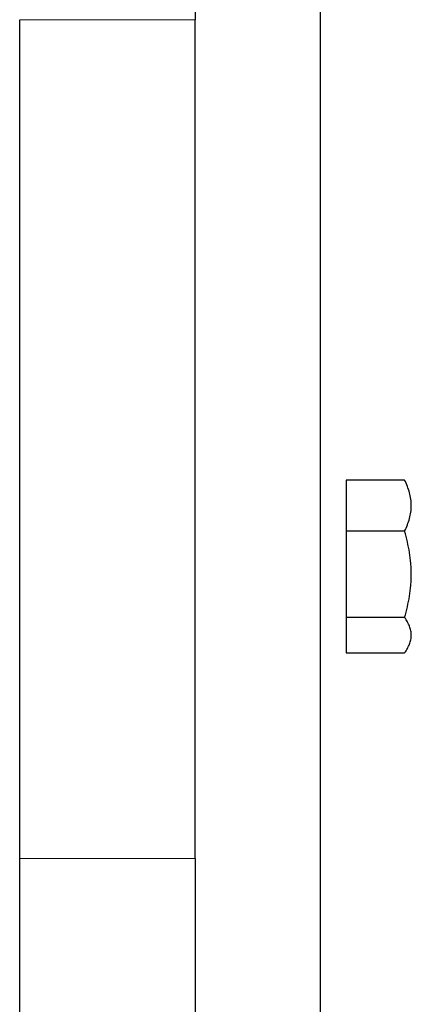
# Model space of a CAD drawing. Header units: millimetres. Extents: x 0 to 29700, y -16 to 21000.
# Tile 213 of 256: x 10759 to 10837, y 17122 to 17318. Entities that reach past the tile are written whole.
import ezdxf

# ---------------------------------------------------------------- set-up
doc = ezdxf.new("R2010")
doc.units = ezdxf.units.MM
doc.layers.add('1', color=7, linetype='Continuous', true_color=0xffffff)

msp = doc.modelspace()

# ---------------------------------------------------------------- linework, layer by layer
at = {"layer": '1', "color": 2, "linetype": 'Continuous', "lineweight": 25}
for p, q in [((10819.013, 16298.827), (10819.013, 17450.31)), ((10794.013, 17325.24), (10794.013, 17317.826)), ((10759.013, 17150.577), (10759.013, 17317.826)), ((10794.013, 17150.577), (10794.013, 17317.826)), ((10824.113, 17226.028), (10824.113, 17215.847)), ((10835.774, 17226.028), (10824.113, 17226.028)), ((10824.113, 17215.847), (10824.113, 17198.622)), ((10835.774, 17215.847), (10824.113, 17215.847)), ((10824.113, 17198.622), (10824.113, 17191.577)), ((10835.774, 17198.622), (10824.113, 17198.622)), ((10824.113, 17191.577), (10835.774, 17191.577)), ((10759.013, 17076.431), (10759.013, 17150.577)), ((10794.013, 17150.577), (10794.013, 17076.431))]:
    msp.add_line(p, q, dxfattribs=at)
at = {"layer": '1', "color": 4, "linetype": 'Continuous', "lineweight": 13}
for p, q in [((10794.013, 17317.826), (10759.013, 17317.826)), ((10759.013, 17150.577), (10794.013, 17150.577))]:
    msp.add_line(p, q, dxfattribs=at)
at = {"layer": '1', "color": 2, "linetype": 'Continuous', "lineweight": 25}
for points, knots in [([(10837.113, 17220.938), (10837.113, 17221.155), (10837.105, 17221.371), (10837.074, 17221.803), (10837.051, 17222.018), (10836.959, 17222.661), (10836.869, 17223.087), (10836.635, 17223.935), (10836.493, 17224.356), (10836.164, 17225.195), (10835.978, 17225.612), (10835.774, 17226.028)], [0, 0, 0, 0, 0.125, 0.125, 0.25, 0.25, 0.5, 0.5, 0.75, 0.75, 1, 1, 1, 1]), ([(10835.774, 17215.847), (10835.978, 17216.263), (10836.164, 17216.681), (10836.493, 17217.519), (10836.635, 17217.941), (10836.869, 17218.788), (10836.959, 17219.214), (10837.051, 17219.858), (10837.074, 17220.073), (10837.105, 17220.504), (10837.113, 17220.721), (10837.113, 17220.938)], [0, 0, 0, 0, 0.25, 0.25, 0.5, 0.5, 0.75, 0.75, 0.875, 0.875, 1, 1, 1, 1]), ([(10837.113, 17207.235), (10837.113, 17207.602), (10837.105, 17207.968), (10837.074, 17208.698), (10837.051, 17209.062), (10836.959, 17210.151), (10836.869, 17210.872), (10836.635, 17212.305), (10836.493, 17213.018), (10836.164, 17214.438), (10835.978, 17215.144), (10835.774, 17215.847)], [0, 0, 0, 0, 0.125, 0.125, 0.25, 0.25, 0.5, 0.5, 0.75, 0.75, 1, 1, 1, 1]), ([(10835.774, 17198.622), (10835.978, 17199.325), (10836.164, 17200.032), (10836.493, 17201.451), (10836.635, 17202.164), (10836.869, 17203.598), (10836.959, 17204.319), (10837.051, 17205.407), (10837.074, 17205.771), (10837.105, 17206.501), (10837.113, 17206.867), (10837.113, 17207.235)], [0, 0, 0, 0, 0.25, 0.25, 0.5, 0.5, 0.75, 0.75, 0.875, 0.875, 1, 1, 1, 1]), ([(10837.113, 17195.099), (10837.113, 17195.25), (10837.105, 17195.399), (10837.074, 17195.698), (10837.051, 17195.847), (10836.959, 17196.292), (10836.869, 17196.587), (10836.635, 17197.173), (10836.493, 17197.465), (10836.164, 17198.045), (10835.978, 17198.334), (10835.774, 17198.622)], [0, 0, 0, 0, 0.125, 0.125, 0.25, 0.25, 0.5, 0.5, 0.75, 0.75, 1, 1, 1, 1]), ([(10835.774, 17191.577), (10835.978, 17191.865), (10836.164, 17192.153), (10836.493, 17192.734), (10836.635, 17193.026), (10836.869, 17193.612), (10836.959, 17193.907), (10837.051, 17194.352), (10837.074, 17194.501), (10837.105, 17194.799), (10837.113, 17194.949), (10837.113, 17195.099)], [0, 0, 0, 0, 0.25, 0.25, 0.5, 0.5, 0.75, 0.75, 0.875, 0.875, 1, 1, 1, 1])]:
    msp.add_open_spline(points, degree=3, knots=knots, dxfattribs=at)

doc.saveas('drawing.dxf')
